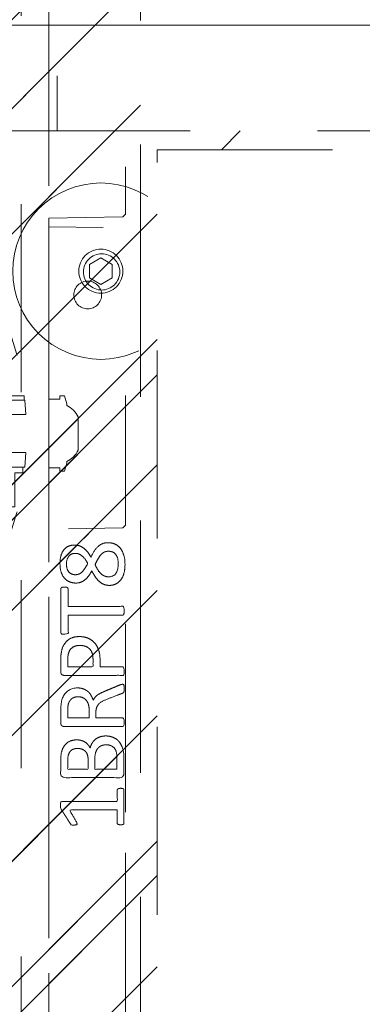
# Model space of a CAD drawing. Header units: inches. Extents: x -420 to -276, y -52 to 18.
# Tile 181 of 187: x -282.5 to -280.07, y -12.74 to -5.76. Entities that reach past the tile are written whole.
import ezdxf

# ---------------------------------------------------------------- set-up
doc = ezdxf.new("R2010")
doc.units = ezdxf.units.IN
doc.header["$LTSCALE"] = 32
doc.header["$MEASUREMENT"] = 0
doc.linetypes.add('Dash Style-1', pattern=[0.083328, 0.041656, -0.041672])
for name, color, linetype, lineweight in [('DashLine', 7, 'Dash Style-1', 13), ('DashLineFill', 7, 'Dash Style-1', 13), ('Drawing', 7, 'Continuous', 18), ('Metal-Black', 7, 'Continuous', 18), ('None', 7, 'Continuous', 18), ('SolidLine', 7, 'Continuous', 15), ('WasteShelf_H', 7, 'Continuous', 18), ('Wood_1-H', 7, 'Continuous', 13)]:
    doc.layers.add(name, color=color, linetype=linetype, lineweight=lineweight)
pattern_1 = [(45, (0, 0), (-1.613, 1.9357), []), (45, (-1.0608, 1.0608), (-0.472346, 0.41676), [])]

# ---------------------------------------------------------------- blocks, each defined once
blk = doc.blocks.new('1BP8DW-Leveler (2D)')
at = {"layer": 'DashLine', "flags": 128}
for points in [[(0.625, 0), (0.622, -0.0613), (0.613, -0.1219), (0.5981, -0.1814), (0.5774, -0.2392), (0.5512, -0.2946), (0.5197, -0.3472), (0.4831, -0.3965), (0.4419, -0.4419), (0.3965, -0.4831), (0.3472, -0.5197), (0.2946, -0.5512), (0.2392, -0.5774), (0.1814, -0.5981), (0.1219, -0.613), (0.0613, -0.622), (0, -0.625), (-0.0613, -0.622), (-0.1219, -0.613), (-0.1814, -0.5981), (-0.2392, -0.5774), (-0.2946, -0.5512), (-0.3472, -0.5197), (-0.3965, -0.4831), (-0.4419, -0.4419), (-0.4831, -0.3965), (-0.5197, -0.3472), (-0.5512, -0.2946), (-0.5774, -0.2392), (-0.5981, -0.1814), (-0.613, -0.1219), (-0.622, -0.0613), (-0.625, 0), (-0.622, 0.0613), (-0.613, 0.1219), (-0.5981, 0.1814), (-0.5774, 0.2392), (-0.5512, 0.2946), (-0.5197, 0.3472), (-0.4831, 0.3965), (-0.4419, 0.4419), (-0.3965, 0.4831), (-0.3472, 0.5197), (-0.2946, 0.5512), (-0.2392, 0.5774), (-0.1814, 0.5981), (-0.1219, 0.613), (-0.0613, 0.622), (0, 0.625), (0.0613, 0.622), (0.1219, 0.613), (0.1814, 0.5981), (0.2392, 0.5774), (0.2946, 0.5512), (0.3472, 0.5197), (0.3965, 0.4831), (0.4419, 0.4419), (0.4831, 0.3965), (0.5197, 0.3472), (0.5512, 0.2946), (0.5774, 0.2392), (0.5981, 0.1814), (0.613, 0.1219), (0.622, 0.0613)], [(0, 0.1562), (0.0153, 0.1555), (0.0305, 0.1532), (0.0454, 0.1495), (0.0598, 0.1444), (0.0737, 0.1378), (0.0868, 0.1299), (0.0991, 0.1208), (0.1105, 0.1105), (0.1208, 0.0991), (0.1299, 0.0868), (0.1378, 0.0737), (0.1444, 0.0598), (0.1495, 0.0454), (0.1532, 0.0305), (0.1555, 0.0153), (0.1562, 0), (0.1555, -0.0153), (0.1532, -0.0305), (0.1495, -0.0454), (0.1444, -0.0598), (0.1378, -0.0737), (0.1299, -0.0868), (0.1208, -0.0991), (0.1105, -0.1105), (0.0991, -0.1208), (0.0868, -0.1299), (0.0737, -0.1378), (0.0598, -0.1444), (0.0454, -0.1495), (0.0305, -0.1532), (0.0153, -0.1555), (0, -0.1562), (-0.0153, -0.1555), (-0.0305, -0.1532), (-0.0454, -0.1495), (-0.0598, -0.1444), (-0.0737, -0.1378), (-0.0868, -0.1299), (-0.0991, -0.1208), (-0.1105, -0.1105), (-0.1208, -0.0991), (-0.1299, -0.0868), (-0.1378, -0.0737), (-0.1444, -0.0598), (-0.1495, -0.0454), (-0.1532, -0.0305), (-0.1555, -0.0153), (-0.1562, 0), (-0.1555, 0.0153), (-0.1532, 0.0305), (-0.1495, 0.0454), (-0.1444, 0.0598), (-0.1378, 0.0737), (-0.1299, 0.0868), (-0.1208, 0.0991), (-0.1105, 0.1105), (-0.0991, 0.1208), (-0.0868, 0.1299), (-0.0737, 0.1378), (-0.0598, 0.1444), (-0.0454, 0.1495), (-0.0305, 0.1532), (-0.0153, 0.1555)], [(0, 0.0937), (-0.0812, 0.0469), (-0.0812, -0.0469), (0, -0.0938), (0.0812, -0.0469), (0.0812, 0.0469)]]:
    blk.add_lwpolyline(points, close=True, dxfattribs=at)
blk = doc.blocks.new('1BRPX8-Util_Bkt_Lg-F (2D)')
at = {"layer": 'DashLineFill', "linetype": 'Continuous', "lineweight": 13}
h = blk.add_hatch(dxfattribs=at)
h.set_pattern_fill('Steel', color=253, style=0, pattern_type=2)
h.set_pattern_definition(pattern_1)
edge = h.paths.add_edge_path()
edge.add_line((-4.4685, 7.4055), (-3.1299, 7.4055))
edge.add_line((-3.1299, 7.4055), (-3.1299, -2.0118))
edge.add_line((-3.1299, -2.0118), (-4.4685, -2.0118))
edge.add_line((-4.4685, -2.0118), (-4.4685, -2.1457))
edge.add_line((-4.4685, -2.1457), (-2.4213, -2.1457))
edge.add_line((-2.4213, -2.1457), (-2.4213, -2.5236))
edge.add_arc((-2.3031, -2.5236), 0.1181, 180, 270)
edge.add_line((-2.3031, -2.6417), (2.3031, -2.6417))
edge.add_arc((2.3031, -2.5236), 0.1181, 270, 360)
edge.add_line((2.4213, -2.5236), (2.4213, -2.1457))
edge.add_line((2.4213, -2.1457), (4.4685, -2.1457))
edge.add_line((4.4685, -2.1457), (4.4685, -2.0118))
edge.add_line((4.4685, -2.0118), (3.1299, -2.0118))
edge.add_line((3.1299, -2.0118), (3.1299, 7.4055))
edge.add_line((3.1299, 7.4055), (4.4685, 7.4055))
edge.add_line((4.4685, 7.4055), (4.4685, 7.5394))
edge.add_line((4.4685, 7.5394), (2.4213, 7.5394))
edge.add_line((2.4213, 7.5394), (2.4213, 7.9173))
edge.add_arc((2.3031, 7.9173), 0.1181, 0, 90)
edge.add_line((2.3031, 8.0354), (-2.3031, 8.0354))
edge.add_arc((-2.3031, 7.9173), 0.1181, 90, 180)
edge.add_line((-2.4213, 7.9173), (-2.4213, 7.5394))
edge.add_line((-2.4213, 7.5394), (-4.4685, 7.5394))
edge.add_line((-4.4685, 7.5394), (-4.4685, 7.4055))
at = {"layer": 'DashLineFill', "flags": 128}
blk.add_lwpolyline([(-4.4685, 7.4055), (-3.1299, 7.4055), (-3.1299, -2.0118), (-4.4685, -2.0118), (-4.4685, -2.1457), (-2.4213, -2.1457), (-2.4213, -2.5236, 0.414214), (-2.3031, -2.6417), (2.3031, -2.6417, 0.414214), (2.4213, -2.5236), (2.4213, -2.1457), (4.4685, -2.1457), (4.4685, -2.0118), (3.1299, -2.0118), (3.1299, 7.4055), (4.4685, 7.4055), (4.4685, 7.5394), (2.4213, 7.5394), (2.4213, 7.9173, 0.414214), (2.3031, 8.0354), (-2.3031, 8.0354, 0.414214), (-2.4213, 7.9173), (-2.4213, 7.5394), (-4.4685, 7.5394)], format="xyb", close=True, dxfattribs=at)
at = {"layer": 'SolidLine', "flags": 128}
blk.add_lwpolyline([(-2.7362, -1.0172), (-2.7236, -1.0178), (-2.7112, -1.0196), (-2.6989, -1.0227), (-2.687, -1.027), (-2.6756, -1.0323), (-2.6648, -1.0388), (-2.6547, -1.0463), (-2.6454, -1.0548), (-2.6369, -1.0641), (-2.6294, -1.0743), (-2.6229, -1.0851), (-2.6175, -1.0965), (-2.6133, -1.1084), (-2.6102, -1.1206), (-2.6083, -1.1331), (-2.6077, -1.1457), (-2.6083, -1.1583), (-2.6102, -1.1707), (-2.6133, -1.183), (-2.6175, -1.1948), (-2.6229, -1.2062), (-2.6294, -1.2171), (-2.6369, -1.2272), (-2.6454, -1.2365), (-2.6547, -1.245), (-2.6648, -1.2525), (-2.6756, -1.259), (-2.687, -1.2644), (-2.6989, -1.2686), (-2.7112, -1.2717), (-2.7236, -1.2736), (-2.7362, -1.2742), (-2.7488, -1.2736), (-2.7613, -1.2717), (-2.7735, -1.2686), (-2.7854, -1.2644), (-2.7968, -1.259), (-2.8076, -1.2525), (-2.8177, -1.245), (-2.8271, -1.2365), (-2.8356, -1.2272), (-2.8431, -1.2171), (-2.8495, -1.2062), (-2.8549, -1.1948), (-2.8592, -1.183), (-2.8623, -1.1707), (-2.8641, -1.1583), (-2.8647, -1.1457), (-2.8641, -1.1331), (-2.8623, -1.1206), (-2.8592, -1.1084), (-2.8549, -1.0965), (-2.8495, -1.0851), (-2.8431, -1.0743), (-2.8356, -1.0641), (-2.8271, -1.0548), (-2.8177, -1.0463), (-2.8076, -1.0388), (-2.7968, -1.0323), (-2.7854, -1.027), (-2.7735, -1.0227), (-2.7613, -1.0196), (-2.7488, -1.0178)], close=True, dxfattribs=at)
at = {"layer": 'Metal-Black', "color": 7}
blk.add_blockref('1BP8DW-Leveler (2D)', (-2.7308, -1.1507), dxfattribs=at)
blk = doc.blocks.new('Slate-LegBrace (2D)')
at = {"layer": 'DashLineFill', "linetype": 'Continuous', "lineweight": 13}
h = blk.add_hatch(dxfattribs=at)
h.set_pattern_fill('Steel', color=253, style=0, pattern_type=2)
h.set_pattern_definition(pattern_1)
edge = h.paths.add_edge_path()
edge.add_line((-2.1996, 0.1352), (-1.3748, 0.1352))
edge.add_arc((0, 0.0136), 1.3801, 5.05459, 174.94541, ccw=False)
edge.add_line((1.3748, 0.1352), (2.1997, 0.1352))
edge.add_arc((0.0001, 0.0171), 2.2028, 3.07313, 176.92687)
h = blk.add_hatch(dxfattribs=at)
h.set_pattern_fill('Steel', color=253, style=0, pattern_type=2)
h.set_pattern_definition(pattern_1)
edge = h.paths.add_edge_path()
edge.add_line((-2.1917, 0.2375), (-1.4637, 0.2375))
edge.add_arc((0.0001, 0.017), 1.4803, 8.56528, 171.43472, ccw=False)
edge.add_line((1.4639, 0.2375), (2.1918, 0.2375))
edge.add_line((2.1918, 0.2375), (2.1997, 0.1352))
edge.add_line((2.1997, 0.1352), (1.3748, 0.1352))
edge.add_arc((0, 0.0136), 1.3801, 5.05459, 174.94541)
edge.add_line((-1.3748, 0.1352), (-2.1996, 0.1352))
edge.add_line((-2.1996, 0.1352), (-2.1917, 0.2375))
h = blk.add_hatch(dxfattribs=at)
h.set_pattern_fill('Steel', color=253, style=0, pattern_type=2)
h.set_pattern_definition(pattern_1)
h.paths.add_polyline_path([(-2.1863, -0.2676), (-2.1863, -0.2375), (-1.992, -0.2375), (-1.992, -0.0258), (-1.9883, -0.0258), (-1.9883, 0.7034), (-1.9292, 0.7625), (-1.7348, 0.7625), (-1.6758, 0.7034), (-1.6758, -0.0258), (-1.672, -0.0258), (-1.672, -0.2375), (-1.4777, -0.2375), (-1.4777, -0.2676)])
h = blk.add_hatch(dxfattribs=at)
h.set_pattern_fill('Steel', color=253, style=0, pattern_type=2)
h.set_pattern_definition(pattern_1)
h.paths.add_polyline_path([(-2.1771, 0.2375), (-2.1771, 0.2775), (-2.1212, 0.2775), (-2.1212, 0.5188), (-1.5428, 0.5188), (-1.5428, 0.2775), (-1.4869, 0.2775), (-1.4869, 0.2375)])
h = blk.add_hatch(dxfattribs=at)
h.set_pattern_fill('Steel', color=253, style=0, pattern_type=2)
h.set_pattern_definition(pattern_1)
edge = h.paths.add_edge_path()
edge.add_line((-2.1996, -0.1352), (-1.3748, -0.1352))
edge.add_arc((0, -0.0136), 1.3801, 185.05459, 354.94541)
edge.add_line((1.3748, -0.1352), (2.1997, -0.1352))
edge.add_arc((0.0001, -0.0171), 2.2028, 183.07313, 356.92687, ccw=False)
h = blk.add_hatch(dxfattribs=at)
h.set_pattern_fill('Steel', color=253, style=0, pattern_type=2)
h.set_pattern_definition(pattern_1)
edge = h.paths.add_edge_path()
edge.add_line((2.1917, -0.2375), (1.4637, -0.2375))
edge.add_arc((-0.0001, -0.017), 1.4803, 188.56528, 351.43472, ccw=False)
edge.add_line((-1.4639, -0.2375), (-2.1918, -0.2375))
edge.add_line((-2.1918, -0.2375), (-2.1997, -0.1352))
edge.add_line((-2.1997, -0.1352), (-1.3748, -0.1352))
edge.add_arc((0, -0.0136), 1.3801, 185.05459, 354.94541)
edge.add_line((1.3748, -0.1352), (2.1996, -0.1352))
edge.add_line((2.1996, -0.1352), (2.1917, -0.2375))
at = {"layer": 'DashLineFill', "flags": 128}
for points in [[(-2.1996, 0.1352), (-1.3748, 0.1352, -0.915455), (1.3748, 0.1352), (2.1997, 0.1352, 0.947752)], [(-2.1917, 0.2375), (-1.4637, 0.2375, -0.860663), (1.4639, 0.2375), (2.1918, 0.2375), (2.1997, 0.1352), (1.3748, 0.1352, 0.915455), (-1.3748, 0.1352), (-2.1996, 0.1352)], [(2.1917, -0.2375), (1.4637, -0.2375, -0.860663), (-1.4639, -0.2375), (-2.1918, -0.2375), (-2.1997, -0.1352), (-1.3748, -0.1352, 0.915455), (1.3748, -0.1352), (2.1996, -0.1352)], [(-2.1996, -0.1352), (-1.3748, -0.1352, 0.915455), (1.3748, -0.1352), (2.1997, -0.1352, -0.947752)]]:
    blk.add_lwpolyline(points, format="xyb", close=True, dxfattribs=at)
for points in [[(-2.1863, -0.2676), (-2.1863, -0.2375), (-1.992, -0.2375), (-1.992, -0.0258), (-1.9883, -0.0258), (-1.9883, 0.7034), (-1.9292, 0.7625), (-1.7348, 0.7625), (-1.6758, 0.7034), (-1.6758, -0.0258), (-1.672, -0.0258), (-1.672, -0.2375), (-1.4777, -0.2375), (-1.4777, -0.2676)], [(-2.1771, 0.2375), (-2.1771, 0.2775), (-2.1212, 0.2775), (-2.1212, 0.5188), (-1.5428, 0.5188), (-1.5428, 0.2775), (-1.4869, 0.2775), (-1.4869, 0.2375)]]:
    blk.add_lwpolyline(points, close=True, dxfattribs=at)
blk = doc.blocks.new('Group-6')
at = {"layer": 'DashLine', "flags": 128}
blk.add_lwpolyline([(0.748, -10.4528), (17.6378, -10.4528), (17.6378, -11.2008), (0.748, -11.2008)], close=True, dxfattribs=at)
at = {"layer": 'SolidLine', "flags": 128}
blk.add_lwpolyline([(0.748, -0.7677), (53.2283, -0.7677), (53.2283, -11.2008), (0.748, -11.2008)], close=True, dxfattribs=at)
at = {"layer": 'Wood_1-H', "color": 7}
for name in ['1BRPX8-Util_Bkt_Lg-F (2D)', 'Slate-LegBrace (2D)']:
    blk.add_blockref(name, (9.0157, -8.3071), dxfattribs=at)
blk = doc.blocks.new('Group-7')
at = {"layer": 'None'}
blk.add_blockref('Group-6', (0, 0), dxfattribs=at)
blk = doc.blocks.new('SL Utility Cabinet (2D)-1')
at = {"layer": 'None'}
blk.add_blockref('Group-7', (0, 0), dxfattribs=at)
at = {"layer": 'Drawing', "color": 0, "flags": 1}
for tag in ['Tag', 'Catalog', 'Option1', 'Option2', 'Option3', 'Option4', 'Option5', 'Option6', 'Option7', 'Option8', 'Option9', 'Option10', 'Option11', 'Option12', 'Custom', 'FinishGroup', 'Discount', 'Item2', 'Item3', 'Item6', 'Item8', 'Item9', 'Item10', 'Item12', 'Item13', 'Item16', 'Item18', 'Item19', 'Item20', 'Item21', 'Item22', 'Item23', 'Item24', 'Item25', 'Item1', 'Item4', 'Item5', 'Item7', 'Item11', 'Item14', 'Item15', 'Item17']:
    blk.add_attdef(tag, (29.8412, -2.0225), '', height=0.00709, dxfattribs=at)
blk = doc.blocks.new('TL14_upper_leg (2D)')
at = {"layer": 'SolidLine', "flags": 128}
blk.add_lwpolyline([(-2.3228, 0.2437), (-2.4016, 0.2437), (-2.4016, 0.2677), (-2.4341, 0.2677), (-2.4493, 0.2108), (-2.4493, 0.1992, 0.157975), (-2.5315, 0.1181), (-2.5315, -0.1181, 0.156027), (-2.4493, -0.1991), (-2.4493, -0.2108), (-2.4341, -0.2677), (-2.4016, -0.2677), (-2.4016, -0.2437), (-2.3228, -0.2437)], format="xyb", close=True, dxfattribs=at)
blk = doc.blocks.new('1BRPT9-Bracket (2D)')
at = {"layer": 'DashLineFill', "linetype": 'Continuous', "lineweight": 13}
h = blk.add_hatch(dxfattribs=at)
h.set_pattern_fill('Steel', color=253, style=0, pattern_type=2)
h.set_pattern_definition(pattern_1)
edge = h.paths.add_edge_path()
edge.add_arc((1.6779, -8.4882), 0.252, 270, 360)
edge.add_line((1.9299, -8.4882), (1.9299, -7.4803))
edge.add_line((1.9299, -7.4803), (2.3236, -7.4803))
edge.add_line((2.3236, -7.4803), (2.3236, 7.4611))
edge.add_line((2.3236, 7.4611), (1.9299, 7.4803))
edge.add_line((1.9299, 7.4803), (1.9299, 8.4882))
edge.add_arc((1.6779, 8.4882), 0.252, 360, 450)
edge.add_line((1.6779, 8.7402), (-2.3221, 8.7402))
edge.add_line((-2.3221, 8.7402), (-2.3221, -8.7402))
edge.add_line((-2.3221, -8.7402), (1.6779, -8.7402))
at = {"layer": 'DashLineFill'}
blk.add_line((-2.1252, 8.7402), (-2.1252, -8.7402), dxfattribs=at)
at = {"layer": 'DashLineFill', "flags": 128}
blk.add_lwpolyline([(1.6779, -8.7402, 0.414214), (1.9299, -8.4882), (1.9299, -7.4803), (2.3236, -7.4803), (2.3236, 7.4611), (1.9299, 7.4803), (1.9299, 8.4882, 0.414214), (1.6779, 8.7402), (-2.3221, 8.7402), (-2.3221, -8.7402)], format="xyb", close=True, dxfattribs=at)
blk = doc.blocks.new('Group-39')
at = {"layer": 'WasteShelf_H', "color": 7}
for points, knots in [([(-2.8316, 6.2154), (-2.839, 6.2154), (-2.8528, 6.2182), (-2.8556, 6.2265), (-2.8556, 6.3455), (-2.8556, 6.4645), (-2.8537, 6.4682), (-2.8482, 6.4719), (-2.839, 6.4738), (-2.826, 6.4738), (-2.8168, 6.4719), (-2.8113, 6.4701), (-2.8076, 6.4645), (-2.8076, 6.4156), (-2.8076, 6.3686), (-2.6378, 6.3686), (-2.468, 6.3686), (-2.4938, 6.4119), (-2.5197, 6.4553), (-2.5215, 6.4609), (-2.5234, 6.4701), (-2.5197, 6.4738), (-2.5086, 6.4756), (-2.4962, 6.4756), (-2.4865, 6.4756), (-2.4809, 6.4738), (-2.4772, 6.4701), (-2.4754, 6.4664), (-2.4422, 6.4147), (-2.409, 6.363), (-2.4071, 6.3612), (-2.4071, 6.3575), (-2.4053, 6.352), (-2.4053, 6.3349), (-2.4053, 6.3169), (-2.409, 6.3114), (-2.4126, 6.3095), (-2.611, 6.3095), (-2.8076, 6.3095), (-2.8076, 6.2689), (-2.8076, 6.2246), (-2.8113, 6.2209), (-2.8168, 6.2173), (-2.826, 6.2154), (-2.8316, 6.2154)], [0, 0, 0, 0.00261, 0.007831, 0.010441, 0.176195, 0.178805, 0.181415, 0.184026, 0.186636, 0.188594, 0.190551, 0.192509, 0.194467, 0.244389, 0.244389, 0.424498, 0.424498, 0.47805, 0.47805, 0.484241, 0.490432, 0.496622, 0.502813, 0.507071, 0.510941, 0.514811, 0.518682, 0.518682, 0.576295, 0.576295, 0.578743, 0.58119, 0.583638, 0.590247, 0.593184, 0.596122, 0.599059, 0.911881, 0.911881, 0.976501, 0.982376, 0.988251, 0.994125, 1, 1, 1]), ([(-2.7264, 5.8443), (-2.7485, 5.8443), (-2.7836, 5.8554), (-2.8131, 5.8738), (-2.8334, 5.9015), (-2.8556, 5.9513), (-2.8556, 6.0584), (-2.8556, 6.1248), (-2.8445, 6.1396), (-2.6313, 6.1396), (-2.4182, 6.1396), (-2.4071, 6.1248), (-2.4071, 6.0667), (-2.4071, 5.9753), (-2.4237, 5.9237), (-2.4514, 5.8904), (-2.4938, 5.872), (-2.5363, 5.872), (-2.5658, 5.8794), (-2.5898, 5.8941), (-2.6101, 5.9181), (-2.6157, 5.931), (-2.6193, 5.9126), (-2.6378, 5.8812), (-2.6655, 5.8572), (-2.7042, 5.8443), (-2.7264, 5.8443)], [0, 0, 0, 0.031455, 0.06291, 0.094366, 0.125821, 0.188731, 0.266159, 0.275837, 0.285516, 0.435531, 0.44521, 0.454888, 0.521427, 0.574659, 0.627891, 0.681123, 0.734355, 0.762747, 0.791139, 0.819531, 0.847924, 0.847924, 0.885943, 0.923962, 0.961981, 1, 1, 1]), ([(-2.7301, 5.907), (-2.7098, 5.907), (-2.6802, 5.92), (-2.6599, 5.944), (-2.6489, 5.9809), (-2.6489, 6.0445), (-2.6489, 6.0805), (-2.7273, 6.0805), (-2.8057, 6.0805), (-2.8057, 6.0371), (-2.8057, 5.9532), (-2.7781, 5.92), (-2.7485, 5.907), (-2.7301, 5.907)], [0, 0, 0, 0.079156, 0.158312, 0.237468, 0.316624, 0.419526, 0.419526, 0.643799, 0.643799, 0.767809, 0.883905, 0.941952, 1, 1, 1]), ([(-2.5271, 5.9329), (-2.5105, 5.9329), (-2.4846, 5.9421), (-2.4662, 5.9624), (-2.4569, 5.9938), (-2.4569, 6.0491), (-2.4569, 6.0805), (-2.5289, 6.0805), (-2.6009, 6.0805), (-2.6009, 6.0464), (-2.6009, 5.9901), (-2.5898, 5.9606), (-2.5695, 5.9421), (-2.5418, 5.9329), (-2.5271, 5.9329)], [0, 0, 0, 0.074499, 0.148998, 0.223496, 0.297995, 0.395417, 0.395417, 0.61891, 0.61891, 0.724928, 0.793696, 0.862464, 0.931232, 1, 1, 1]), ([(-2.8463, 5.478), (-2.85, 5.478), (-2.8537, 5.4798), (-2.8556, 5.4872), (-2.8574, 5.5001), (-2.8574, 5.5186), (-2.8556, 5.5296), (-2.8537, 5.537), (-2.8482, 5.5407), (-2.8426, 5.5426), (-2.79, 5.5629), (-2.7375, 5.5832), (-2.719, 5.5906), (-2.6895, 5.6053), (-2.6673, 5.6275), (-2.6563, 5.657), (-2.6563, 5.6967), (-2.6563, 5.716), (-2.7513, 5.716), (-2.85, 5.716), (-2.8537, 5.7197), (-2.8556, 5.7271), (-2.8574, 5.7382), (-2.8574, 5.7548), (-2.8556, 5.7659), (-2.8537, 5.7733), (-2.85, 5.7769), (-2.6387, 5.7769), (-2.4182, 5.7769), (-2.4071, 5.7622), (-2.4071, 5.7068), (-2.4071, 5.6422), (-2.409, 5.6201), (-2.4108, 5.6108), (-2.4145, 5.585), (-2.4348, 5.5444), (-2.4643, 5.5186), (-2.5031, 5.5038), (-2.5474, 5.5038), (-2.5843, 5.5167), (-2.612, 5.5389), (-2.6304, 5.5721), (-2.6378, 5.5906), (-2.6433, 5.5795), (-2.6581, 5.561), (-2.6784, 5.5463), (-2.7061, 5.5333), (-2.7227, 5.526), (-2.7716, 5.5057), (-2.8205, 5.4854), (-2.8334, 5.4798), (-2.8445, 5.478), (-2.8463, 5.478)], [0, 0, 0, 0.004018, 0.008035, 0.012053, 0.01607, 0.020088, 0.024105, 0.028123, 0.03214, 0.03214, 0.070951, 0.070951, 0.084634, 0.098317, 0.112001, 0.125684, 0.138745, 0.138745, 0.202807, 0.205295, 0.207782, 0.21027, 0.212758, 0.214748, 0.216739, 0.218729, 0.220719, 0.332671, 0.339637, 0.346603, 0.391882, 0.407555, 0.423229, 0.423229, 0.466696, 0.510164, 0.553631, 0.597099, 0.640566, 0.684033, 0.727501, 0.770968, 0.770968, 0.798042, 0.825115, 0.852188, 0.879262, 0.879262, 0.958132, 0.958132, 0.979066, 1, 1, 1]), ([(-2.5326, 5.5666), (-2.5049, 5.5666), (-2.4699, 5.5906), (-2.4606, 5.6182), (-2.4588, 5.6275), (-2.4569, 5.6496), (-2.4569, 5.6911), (-2.4569, 5.716), (-2.5326, 5.716), (-2.6083, 5.716), (-2.6083, 5.6874), (-2.6083, 5.6348), (-2.5972, 5.6016), (-2.5751, 5.5776), (-2.5474, 5.5666), (-2.5326, 5.5666)], [0, 0, 0, 0.142515, 0.285031, 0.285031, 0.330993, 0.376955, 0.445899, 0.445899, 0.655281, 0.655281, 0.734439, 0.800829, 0.867219, 0.93361, 1, 1, 1]), ([(-2.5381, 5.14), (-2.5732, 5.14), (-2.6267, 5.1621), (-2.6636, 5.2027), (-2.6858, 5.2618), (-2.6858, 5.3291), (-2.6858, 5.3541), (-2.7661, 5.3541), (-2.85, 5.3541), (-2.8537, 5.3578), (-2.8556, 5.3651), (-2.8574, 5.3762), (-2.8574, 5.3928), (-2.8556, 5.4039), (-2.8537, 5.4113), (-2.85, 5.415), (-2.6396, 5.415), (-2.42, 5.415), (-2.4071, 5.4002), (-2.4071, 5.343), (-2.4071, 5.2802), (-2.4108, 5.2544), (-2.4182, 5.2175), (-2.4403, 5.1806), (-2.4717, 5.1529), (-2.5141, 5.14), (-2.5381, 5.14)], [0, 0, 0, 0.066268, 0.132535, 0.198803, 0.26507, 0.303966, 0.303966, 0.429297, 0.43506, 0.440822, 0.446584, 0.452347, 0.456957, 0.461567, 0.466177, 0.470786, 0.728938, 0.745073, 0.761208, 0.845107, 0.870922, 0.896738, 0.922553, 0.948369, 0.974184, 1, 1, 1]), ([(-2.5437, 5.2027), (-2.516, 5.2027), (-2.4791, 5.223), (-2.4625, 5.2526), (-2.4569, 5.2839), (-2.4569, 5.3273), (-2.4569, 5.3541), (-2.5464, 5.3541), (-2.6359, 5.3541), (-2.6359, 5.3273), (-2.6359, 5.2747), (-2.623, 5.2378), (-2.5972, 5.2138), (-2.564, 5.2027), (-2.5437, 5.2027)], [0, 0, 0, 0.053098, 0.106195, 0.159293, 0.212391, 0.297937, 0.297937, 0.584068, 0.584068, 0.669615, 0.752211, 0.834807, 0.917404, 1, 1, 1]), ([(-2.4329, 4.7901), (-2.4389, 4.7901), (-2.4496, 4.7901), (-2.4551, 4.7937), (-2.4588, 4.7993), (-2.4588, 4.8639), (-2.4588, 4.9266), (-2.6526, 4.9266), (-2.85, 4.9266), (-2.8537, 4.9303), (-2.8556, 4.9377), (-2.8574, 4.9488), (-2.8574, 4.9654), (-2.8556, 4.9764), (-2.8537, 4.9838), (-2.85, 4.9875), (-2.6526, 4.9875), (-2.4588, 4.9875), (-2.4588, 5.0503), (-2.4588, 5.1149), (-2.4551, 5.1204), (-2.4496, 5.1222), (-2.4403, 5.1241), (-2.4274, 5.1241), (-2.4163, 5.1222), (-2.4108, 5.1204), (-2.4071, 5.1149), (-2.4071, 4.9571), (-2.4071, 4.7993), (-2.4108, 4.7937), (-2.4163, 4.7901), (-2.4274, 4.7901), (-2.4329, 4.7901)], [0, 0, 0, 0.003046, 0.005389, 0.007733, 0.010076, 0.089744, 0.089744, 0.335779, 0.340465, 0.345152, 0.349838, 0.354524, 0.360382, 0.36624, 0.372099, 0.377957, 0.6855, 0.6855, 0.785085, 0.788014, 0.790943, 0.793872, 0.796801, 0.798998, 0.801195, 0.803391, 0.805588, 0.991213, 0.99341, 0.995606, 0.997803, 1, 1, 1]), ([(-2.7411, 4.4744), (-2.7688, 4.4744), (-2.815, 4.4947), (-2.8463, 4.5353), (-2.8629, 4.5925), (-2.8629, 4.6626), (-2.8482, 4.718), (-2.8187, 4.7568), (-2.7781, 4.7771), (-2.7301, 4.7771), (-2.695, 4.7623), (-2.6655, 4.7365), (-2.6396, 4.6977), (-2.6267, 4.6737), (-2.6157, 4.6959), (-2.5917, 4.7272), (-2.564, 4.7494), (-2.5326, 4.7605), (-2.4902, 4.7605), (-2.4496, 4.7438), (-2.4182, 4.7088), (-2.4016, 4.6571), (-2.4016, 4.587), (-2.4182, 4.5372), (-2.4459, 4.5058), (-2.4828, 4.491), (-2.5234, 4.491), (-2.5547, 4.5021), (-2.5843, 4.5242), (-2.6101, 4.5556), (-2.6212, 4.5778), (-2.6544, 4.5002), (-2.7208, 4.4744), (-2.7411, 4.4744)], [0, 0, 0, 0.040945, 0.08189, 0.122836, 0.163781, 0.200632, 0.237482, 0.274333, 0.311184, 0.338205, 0.365227, 0.392248, 0.419269, 0.419269, 0.443822, 0.468375, 0.492928, 0.51748, 0.549396, 0.581313, 0.613229, 0.645145, 0.677061, 0.708977, 0.740893, 0.772809, 0.799408, 0.826007, 0.852606, 0.879205, 0.879205, 0.969801, 1, 1, 1]), ([(-2.7467, 4.5353), (-2.7301, 4.5353), (-2.7042, 4.5464), (-2.6821, 4.5704), (-2.6618, 4.6054), (-2.6507, 4.6294), (-2.6599, 4.6516), (-2.6821, 4.6848), (-2.7042, 4.7051), (-2.7301, 4.7162), (-2.815, 4.7162), (-2.815, 4.5796), (-2.7781, 4.5353), (-2.7467, 4.5353)], [0, 0, 0, 0.062166, 0.124332, 0.186498, 0.248664, 0.248664, 0.305108, 0.361552, 0.417996, 0.474441, 0.742583, 0.871292, 1, 1, 1]), ([(-2.5105, 4.5501), (-2.4957, 4.5501), (-2.4735, 4.5593), (-2.4569, 4.5796), (-2.4477, 4.6073), (-2.4477, 4.6626), (-2.4809, 4.7014), (-2.5252, 4.7014), (-2.5474, 4.6922), (-2.5677, 4.6719), (-2.588, 4.6423), (-2.599, 4.622), (-2.5806, 4.587), (-2.5363, 4.5501), (-2.5105, 4.5501)], [0, 0, 0, 0.064819, 0.129638, 0.194457, 0.259276, 0.388914, 0.518552, 0.583375, 0.648198, 0.71302, 0.777843, 0.777843, 0.888922, 1, 1, 1])]:
    blk.add_open_spline(points, degree=2, knots=knots, dxfattribs=at)
blk = doc.blocks.new('1BRPT8_Cover (2D)')
at = {"layer": 'DashLineFill', "linetype": 'Continuous', "lineweight": 13}
h = blk.add_hatch(dxfattribs=at)
h.set_pattern_fill('Steel', color=253, style=0, pattern_type=2)
h.set_pattern_definition(pattern_1)
h.paths.add_polyline_path([(-1.5945, -8.7638), (-2.3228, -8.7638), (-2.3228, -8.7511), (-2.8261, -8.7423), (-2.8664, -8.7028), (-2.8664, -6.673), (-2.8472, -6.6533), (-2.3228, -6.6441), (-2.3228, -6.5842), (-2.8472, -6.5751), (-2.8664, -6.5554), (-2.8664, -4.4682), (-2.8472, -4.4486), (-2.3228, -4.4394), (-2.3228, -4.3795), (-2.8472, -4.3703), (-2.8664, -4.3507), (-2.8664, -2.2635), (-2.8472, -2.2438), (-2.3228, -2.2347), (-2.3228, -2.1748), (-2.8472, -2.1656), (-2.8664, -2.1459), (-2.8664, -0.0588), (-2.8472, -0.0391), (-2.3228, -0.03), (-2.3228, 0.03), (-2.8472, 0.0391), (-2.8664, 0.0588), (-2.8664, 2.1459), (-2.8472, 2.1656), (-2.3228, 2.1748), (-2.3228, 2.2347), (-2.8472, 2.2438), (-2.8664, 2.2635), (-2.8664, 4.3507), (-2.8472, 4.3703), (-2.3228, 4.3795), (-2.3228, 4.4394), (-2.8472, 4.4486), (-2.8664, 4.4682), (-2.8655, 6.5554), (-2.8472, 6.5751), (-2.3228, 6.5842), (-2.3228, 6.6441), (-2.8472, 6.6533), (-2.8664, 6.673), (-2.8664, 8.7028), (-2.8261, 8.7423), (-1.5945, 8.7638), (-1.5945, 8.8583), (-2.9724, 8.8583), (-2.9724, -8.8583), (-1.5945, -8.8583)])
h = blk.add_hatch(dxfattribs=at)
h.set_pattern_fill('Steel', color=253, style=0, pattern_type=2)
h.set_pattern_definition(pattern_1)
h.paths.add_polyline_path([(-2.3228, 8.8583), (-2.3228, -8.8583), (-2.9724, -8.8583), (-2.9724, 8.8583)])
at = {"layer": 'DashLineFill', "flags": 128}
for points in [[(-1.5945, -8.7638), (-2.3228, -8.7638), (-2.3228, -8.7511), (-2.8261, -8.7423), (-2.8664, -8.7028), (-2.8664, -6.673), (-2.8472, -6.6533), (-2.3228, -6.6441), (-2.3228, -6.5842), (-2.8472, -6.5751), (-2.8664, -6.5554), (-2.8664, -4.4682), (-2.8472, -4.4486), (-2.3228, -4.4394), (-2.3228, -4.3795), (-2.8472, -4.3703), (-2.8664, -4.3507), (-2.8664, -2.2635), (-2.8472, -2.2438), (-2.3228, -2.2347), (-2.3228, -2.1748), (-2.8472, -2.1656), (-2.8664, -2.1459), (-2.8664, -0.0588), (-2.8472, -0.0391), (-2.3228, -0.03), (-2.3228, 0.03), (-2.8472, 0.0391), (-2.8664, 0.0588), (-2.8664, 2.1459), (-2.8472, 2.1656), (-2.3228, 2.1748), (-2.3228, 2.2347), (-2.8472, 2.2438), (-2.8664, 2.2635), (-2.8664, 4.3507), (-2.8472, 4.3703), (-2.3228, 4.3795), (-2.3228, 4.4394), (-2.8472, 4.4486), (-2.8664, 4.4682), (-2.8655, 6.5554), (-2.8472, 6.5751), (-2.3228, 6.5842), (-2.3228, 6.6441), (-2.8472, 6.6533), (-2.8664, 6.673), (-2.8664, 8.7028), (-2.8261, 8.7423), (-1.5945, 8.7638), (-1.5945, 8.8583), (-2.9724, 8.8583), (-2.9724, -8.8583), (-1.5945, -8.8583)], [(-2.3228, 8.8583), (-2.3228, -8.8583), (-2.9724, -8.8583), (-2.9724, 8.8583)]]:
    blk.add_lwpolyline(points, close=True, dxfattribs=at)
at = {"layer": 'SolidLine', "flags": 128}
blk.add_lwpolyline([(-2.5, 2.7185), (-2.5005, 2.7089), (-2.5019, 2.6993), (-2.5042, 2.6899), (-2.5075, 2.6808), (-2.5116, 2.6721), (-2.5166, 2.6638), (-2.5223, 2.6561), (-2.5288, 2.6489), (-2.536, 2.6424), (-2.5437, 2.6367), (-2.552, 2.6317), (-2.5608, 2.6276), (-2.5699, 2.6243), (-2.5792, 2.622), (-2.5888, 2.6206), (-2.5984, 2.6201), (-2.6081, 2.6206), (-2.6176, 2.622), (-2.627, 2.6243), (-2.6361, 2.6276), (-2.6448, 2.6317), (-2.6531, 2.6367), (-2.6609, 2.6424), (-2.668, 2.6489), (-2.6745, 2.6561), (-2.6803, 2.6638), (-2.6852, 2.6721), (-2.6894, 2.6808), (-2.6926, 2.6899), (-2.695, 2.6993), (-2.6964, 2.7089), (-2.6969, 2.7185), (-2.6964, 2.7282), (-2.695, 2.7377), (-2.6926, 2.7471), (-2.6894, 2.7562), (-2.6852, 2.7649), (-2.6803, 2.7732), (-2.6745, 2.7809), (-2.668, 2.7881), (-2.6609, 2.7946), (-2.6531, 2.8003), (-2.6448, 2.8053), (-2.6361, 2.8094), (-2.627, 2.8127), (-2.6176, 2.815), (-2.6081, 2.8165), (-2.5984, 2.8169), (-2.5888, 2.8165), (-2.5792, 2.815), (-2.5699, 2.8127), (-2.5608, 2.8094), (-2.552, 2.8053), (-2.5437, 2.8003), (-2.536, 2.7946), (-2.5288, 2.7881), (-2.5223, 2.7809), (-2.5166, 2.7732), (-2.5116, 2.7649), (-2.5075, 2.7562), (-2.5042, 2.7471), (-2.5019, 2.7377), (-2.5005, 2.7282)], close=True, dxfattribs=at)
at = {"layer": 'WasteShelf_H', "color": 7}
blk.add_blockref('Group-39', (0, 0), dxfattribs=at)
blk = doc.blocks.new('Group-58')
at = {"layer": 'None', "color": 7}
for name, p in [('1BRPT8_Cover (2D)', (7.8622, -12.0079)), ('1BRPT9-Bracket (2D)', (7.8622, -12.0079)), ('TL14_upper_leg (2D)', (7.8622, -8.3071))]:
    blk.add_blockref(name, p, dxfattribs=at)
blk = doc.blocks.new('Group-59')
at = {"layer": 'None'}
blk.add_blockref('Group-58', (0, 0), dxfattribs=at)
blk = doc.blocks.new('SL Credenza Desk Top (2D)-2')
at = {"layer": 'None'}
blk.add_blockref('Group-59', (0, 0), dxfattribs=at)
at = {"layer": 'Drawing', "color": 0, "flags": 1}
for tag in ['Tag', 'Catalog', 'Option1', 'Option2', 'Option3', 'Option4', 'Option5', 'Option6', 'Option7', 'Option8', 'Option9', 'Option10', 'Option11', 'Option12', 'Custom', 'FinishGroup', 'Discount', 'Item2', 'Item3', 'Item6', 'Item8', 'Item9', 'Item10', 'Item12', 'Item13', 'Item16', 'Item18', 'Item19', 'Item20', 'Item21', 'Item22', 'Item23', 'Item24', 'Item25', 'Item1', 'Item4', 'Item5', 'Item7', 'Item11', 'Item14', 'Item15', 'Item17']:
    blk.add_attdef(tag, (12.9394, -0.4369), '', height=0.00709, dxfattribs=at)

msp = doc.modelspace()

# ---------------------------------------------------------------- block references
at = {"layer": 'Drawing', "rotation": 180}
msp.add_blockref('SL Utility Cabinet (2D)-1', (-275.6417, -17), dxfattribs=at)

# ---------------------------------------------------------------- next in the draw order: block references
msp.add_blockref('SL Credenza Desk Top (2D)-2', (-276.7561, -17), dxfattribs=at)

doc.saveas('drawing.dxf')
